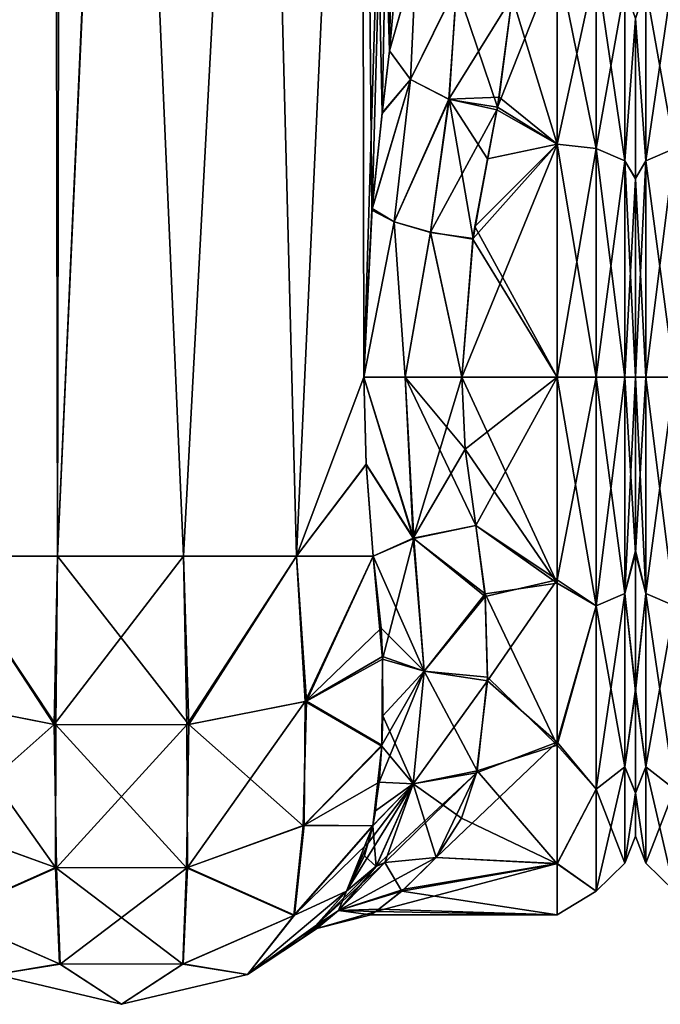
# Model space of a CAD drawing. Extents: x -23 to 700, y -2000 to 0.
# Tile 13 of 196: x 19 to 47, y -2000 to -1956. Entities that reach past the tile are written whole.
import ezdxf

# ---------------------------------------------------------------- set-up
doc = ezdxf.new("R2010")
doc.units = 0
doc.header["$LTSCALE"] = 65.149826
for name, color, linetype in [('1081', 7, 'CONTINUOUS'), ('1082', 7, 'CONTINUOUS'), ('1089', 7, 'CONTINUOUS'), ('1090', 7, 'CONTINUOUS'), ('1091', 7, 'CONTINUOUS'), ('1096', 7, 'CONTINUOUS'), ('1097', 7, 'CONTINUOUS'), ('1098', 7, 'CONTINUOUS'), ('1099', 7, 'CONTINUOUS'), ('1100', 7, 'CONTINUOUS'), ('1121', 7, 'CONTINUOUS'), ('1122', 7, 'CONTINUOUS'), ('1123', 7, 'CONTINUOUS'), ('1127', 7, 'CONTINUOUS'), ('1128', 7, 'CONTINUOUS'), ('1129', 7, 'CONTINUOUS'), ('1130', 7, 'CONTINUOUS'), ('28', 7, 'CONTINUOUS'), ('37', 7, 'CONTINUOUS'), ('38', 7, 'CONTINUOUS')]:
    doc.layers.add(name, color=color, linetype=linetype)

msp = doc.modelspace()

# ---------------------------------------------------------------- linework, layer by layer
at = {"layer": '1081', "linetype": 'CONTINUOUS'}
for points in [[(15.109, -1980, 63.235), (20.187, -1980, 65.691), (16.722, -83.45, 64.28), (15.109, -1980, 63.235)], [(20.187, -1980, 65.691), (23.05, -1916.55, 66), (16.722, -83.45, 64.28), (20.187, -1980, 65.691)], [(25.819, -1980, 65.666), (23.05, -1916.55, 66), (20.187, -1980, 65.691), (25.819, -1980, 65.666)], [(29.208, -1916.55, 64.321), (23.05, -1916.55, 66), (25.819, -1980, 65.666), (29.208, -1916.55, 64.321)], [(30.862, -1980, 63.178), (29.208, -1916.55, 64.321), (25.819, -1980, 65.666), (30.862, -1980, 63.178)], [(33.779, -1916.55, 59.744), (29.208, -1916.55, 64.321), (30.862, -1980, 63.178), (33.779, -1916.55, 59.744)], [(33.876, -1972, 59.571), (33.779, -1916.55, 59.744), (30.862, -1980, 63.178), (33.876, -1972, 59.571)], [(35.55, -1951.488, 53.501), (33.779, -1916.55, 59.744), (35.014, -1957.436, 56.772), (35.55, -1951.488, 53.501)], [(35.014, -1957.436, 56.772), (33.779, -1916.55, 59.744), (34.69, -1960.237, 57.791), (35.014, -1957.436, 56.772)], [(34.69, -1960.237, 57.791), (33.779, -1916.55, 59.744), (34.236, -1964.54, 58.875), (34.69, -1960.237, 57.791)], [(34.236, -1964.54, 58.875), (33.779, -1916.55, 59.744), (33.876, -1972, 59.571), (34.236, -1964.54, 58.875)], [(33.979, -1975.891, 59.384), (33.876, -1972, 59.571), (30.862, -1980, 63.178), (33.979, -1975.891, 59.384)], [(34.293, -1980, 58.752), (33.979, -1975.891, 59.384), (30.862, -1980, 63.178), (34.293, -1980, 58.752)]]:
    msp.add_3dface(points, dxfattribs=at)
at = {"layer": '1082', "linetype": 'CONTINUOUS'}
for points in [[(20.196, -1980, 0.307), (15.122, -1980, 2.755), (16.722, -83.45, 1.72), (20.196, -1980, 0.307)], [(23.05, -83.45), (20.196, -1980, 0.307), (16.722, -83.45, 1.72), (23.05, -83.45)], [(23.05, -1916.55), (20.196, -1980, 0.307), (23.05, -83.45), (23.05, -1916.55)], [(25.822, -1980, 0.334), (20.196, -1980, 0.307), (23.05, -1916.55), (25.822, -1980, 0.334)], [(29.208, -1916.55, 1.679), (25.822, -1980, 0.334), (23.05, -1916.55), (29.208, -1916.55, 1.679)], [(30.859, -1980, 2.82), (25.822, -1980, 0.334), (29.208, -1916.55, 1.679), (30.859, -1980, 2.82)], [(33.779, -1916.55, 6.256), (30.859, -1980, 2.82), (29.208, -1916.55, 1.679), (33.779, -1916.55, 6.256)], [(33.876, -1972, 6.429), (30.859, -1980, 2.82), (33.779, -1916.55, 6.256), (33.876, -1972, 6.429)], [(35.55, -1916.55, 12.5), (33.876, -1972, 6.429), (33.779, -1916.55, 6.256), (35.55, -1916.55, 12.5)], [(34.241, -1964.471, 7.137), (33.876, -1972, 6.429), (35.55, -1916.55, 12.5), (34.241, -1964.471, 7.137)], [(34.694, -1960.207, 8.218), (34.241, -1964.471, 7.137), (35.55, -1916.55, 12.5), (34.694, -1960.207, 8.218)], [(35.015, -1957.433, 9.23), (34.694, -1960.207, 8.218), (35.55, -1916.55, 12.5), (35.015, -1957.433, 9.23)], [(35.55, -1916.55, 12.5), (35.55, -1928.15, 12.5), (35.015, -1957.433, 9.23), (35.55, -1916.55, 12.5)], [(35.55, -1951.489, 12.499), (35.015, -1957.433, 9.23), (35.55, -1928.15, 12.5), (35.55, -1951.489, 12.499)], [(33.979, -1975.904, 6.618), (30.859, -1980, 2.82), (33.876, -1972, 6.429), (33.979, -1975.904, 6.618)], [(34.293, -1980, 7.248), (30.859, -1980, 2.82), (33.979, -1975.904, 6.618), (34.293, -1980, 7.248)]]:
    msp.add_3dface(points, dxfattribs=at)
at = {"layer": '1089', "linetype": 'CONTINUOUS'}
for points in [[(46, -1955.987, 20.202), (46, -1955.99, 45.803), (46, -1963.139, 14.519), (46, -1955.987, 20.202)], [(46, -1955.99, 45.803), (46, -1963.151, 51.487), (46, -1963.139, 14.519), (46, -1955.99, 45.803)], [(46, -1963.151, 51.487), (46, -1972, 53.5), (46, -1963.139, 14.519), (46, -1963.151, 51.487)], [(46, -1963.139, 14.519), (46, -1972, 53.5), (46, -1972, 12.5), (46, -1963.139, 14.519)], [(46, -1972, 12.5), (46, -1972, 53.5), (46, -1979.736, 51.99), (46, -1972, 12.5)], [(46, -1979.863, 14.062), (46, -1972, 12.5), (46, -1979.736, 51.99), (46, -1979.863, 14.062)], [(46, -1985.925, 48.045), (46, -1979.863, 14.062), (46, -1979.736, 51.99), (46, -1985.925, 48.045)], [(46, -1986.031, 18.054), (46, -1979.863, 14.062), (46, -1985.925, 48.045), (46, -1986.031, 18.054)], [(46, -1990.553, 41.717), (46, -1986.031, 18.054), (46, -1985.925, 48.045), (46, -1990.553, 41.717)], [(46, -1990.567, 24.305), (46, -1986.031, 18.054), (46, -1990.553, 41.717), (46, -1990.567, 24.305)], [(46, -1992.5, 32.965), (46, -1990.567, 24.305), (46, -1990.553, 41.717), (46, -1992.5, 32.965)]]:
    msp.add_3dface(points, dxfattribs=at)
at = {"layer": '1090', "linetype": 'CONTINUOUS'}
for points in [[(38.247, -1972, 57), (38.39, -1975.21, 56.784), (42.5, -1972, 57), (38.247, -1972, 57)], [(42.5, -1972, 9), (42.5, -1981.204, 10.835), (38.247, -1972, 9), (42.5, -1972, 9)], [(38.247, -1972, 9), (42.5, -1981.204, 10.835), (38.39, -1975.22, 9.217), (38.247, -1972, 9)], [(38.39, -1975.21, 56.784), (38.87, -1978.62, 56.069), (42.5, -1972, 57), (38.39, -1975.21, 56.784)], [(42.5, -1972, 57), (38.87, -1978.62, 56.069), (42.5, -1981.056, 55.226), (42.5, -1972, 57)], [(38.39, -1975.22, 9.217), (42.5, -1981.204, 10.835), (38.87, -1978.62, 9.931), (38.39, -1975.22, 9.217)], [(38.87, -1978.62, 56.069), (39.294, -1981.792, 54.911), (42.5, -1981.056, 55.226), (38.87, -1978.62, 56.069)], [(38.87, -1978.62, 9.931), (42.5, -1981.204, 10.835), (39.285, -1981.682, 11.04), (38.87, -1978.62, 9.931)], [(39.294, -1981.792, 54.911), (39.387, -1985.555, 52.806), (42.5, -1981.056, 55.226), (39.294, -1981.792, 54.911)], [(42.5, -1981.056, 55.226), (39.387, -1985.555, 52.806), (42.5, -1988.302, 50.614), (42.5, -1981.056, 55.226)], [(42.5, -1981.204, 10.835), (42.5, -1988.425, 15.501), (39.285, -1981.682, 11.04), (42.5, -1981.204, 10.835)], [(39.285, -1981.682, 11.04), (42.5, -1988.425, 15.501), (39.391, -1985.39, 13.083), (39.285, -1981.682, 11.04)], [(39.391, -1985.39, 13.083), (42.5, -1988.425, 15.501), (38.928, -1989.579, 16.66), (39.391, -1985.39, 13.083)], [(39.387, -1985.555, 52.806), (38.908, -1989.667, 49.244), (42.5, -1988.302, 50.614), (39.387, -1985.555, 52.806)], [(38.908, -1989.667, 49.244), (37.107, -1993.453, 43.759), (42.5, -1988.302, 50.614), (38.908, -1989.667, 49.244)], [(42.5, -1988.302, 50.614), (37.107, -1993.453, 43.759), (42.5, -1993.721, 43.208), (42.5, -1988.302, 50.614)], [(42.5, -1988.425, 15.501), (42.5, -1993.73, 22.811), (38.928, -1989.579, 16.66), (42.5, -1988.425, 15.501)], [(38.928, -1989.579, 16.66), (42.5, -1993.73, 22.811), (38.236, -1991.695, 19.285), (38.928, -1989.579, 16.66)], [(38.236, -1991.695, 19.285), (42.5, -1993.73, 22.811), (37.107, -1993.453, 22.241), (38.236, -1991.695, 19.285)], [(42.5, -1996, 32.949), (42.5, -1993.721, 43.208), (34.401, -1995.851, 35.672), (42.5, -1996, 32.949)], [(34.401, -1995.851, 35.672), (42.5, -1993.721, 43.208), (35.67, -1994.861, 40.307), (34.401, -1995.851, 35.672)], [(37.107, -1993.453, 22.241), (42.5, -1993.73, 22.811), (35.563, -1994.955, 25.996), (37.107, -1993.453, 22.241)], [(42.5, -1993.73, 22.811), (42.5, -1996, 32.949), (35.563, -1994.955, 25.996), (42.5, -1993.73, 22.811)], [(42.5, -1993.721, 43.208), (37.107, -1993.453, 43.759), (35.67, -1994.861, 40.307), (42.5, -1993.721, 43.208)], [(35.563, -1994.955, 25.996), (42.5, -1996, 32.949), (34.547, -1995.748, 29.534), (35.563, -1994.955, 25.996)], [(34.547, -1995.748, 29.534), (42.5, -1996, 32.949), (34.19, -1995.999, 32.788), (34.547, -1995.748, 29.534)], [(34.19, -1995.999, 32.788), (42.5, -1996, 32.949), (34.401, -1995.851, 35.672), (34.19, -1995.999, 32.788)]]:
    msp.add_3dface(points, dxfattribs=at)
at = {"layer": '1091', "linetype": 'CONTINUOUS'}
for points in [[(42.5, -1961.598, 54.629), (42.5, -1953.231, 47.958), (39.835, -1959.948, 53.755), (42.5, -1961.598, 54.629)], [(39.835, -1959.948, 53.755), (42.5, -1953.231, 47.958), (40.5, -1955.024, 49.966), (39.835, -1959.948, 53.755)], [(42.5, -1953.229, 18.045), (42.5, -1961.595, 11.373), (40.5, -1955.024, 16.034), (42.5, -1953.229, 18.045)], [(40.5, -1955.024, 16.034), (42.5, -1961.595, 11.373), (39.922, -1959.502, 12.511), (40.5, -1955.024, 16.034)], [(39.922, -1959.502, 12.511), (42.5, -1961.595, 11.373), (39.813, -1960.061, 12.18), (39.922, -1959.502, 12.511)], [(39.389, -1962.252, 54.931), (42.5, -1961.598, 54.629), (39.835, -1959.948, 53.755), (39.389, -1962.252, 54.931)], [(39.813, -1960.061, 12.18), (42.5, -1961.595, 11.373), (38.832, -1965.282, 9.959), (39.813, -1960.061, 12.18)], [(38.247, -1972, 57), (42.5, -1972, 57), (42.5, -1961.598, 54.629), (38.247, -1972, 57)], [(38.247, -1972, 57), (42.5, -1961.598, 54.629), (38.748, -1965.808, 56.187), (38.247, -1972, 57)], [(38.748, -1965.808, 56.187), (42.5, -1961.598, 54.629), (39.389, -1962.252, 54.931), (38.748, -1965.808, 56.187)], [(42.5, -1961.595, 11.373), (42.5, -1972, 9), (38.832, -1965.282, 9.959), (42.5, -1961.595, 11.373)], [(38.832, -1965.282, 9.959), (42.5, -1972, 9), (38.742, -1965.846, 9.802), (38.832, -1965.282, 9.959)], [(42.5, -1972, 9), (38.247, -1972, 9), (38.742, -1965.846, 9.802), (42.5, -1972, 9)]]:
    msp.add_3dface(points, dxfattribs=at)
at = {"layer": '1096', "linetype": 'CONTINUOUS'}
for points in [[(15.122, -1980, 2.755), (20.044, -1987.513, 1.861), (14.79, -1986.461, 4.403), (15.122, -1980, 2.755)], [(15.122, -1980, 2.755), (20.196, -1980, 0.307), (20.044, -1987.513, 1.861), (15.122, -1980, 2.755)], [(20.196, -1980, 0.307), (25.822, -1980, 0.334), (20.044, -1987.513, 1.861), (20.196, -1980, 0.307)], [(25.822, -1980, 0.334), (25.973, -1987.521, 1.843), (20.044, -1987.513, 1.861), (25.822, -1980, 0.334)], [(25.822, -1980, 0.334), (30.859, -1980, 2.82), (25.973, -1987.521, 1.843), (25.822, -1980, 0.334)], [(30.859, -1980, 2.82), (31.245, -1986.482, 4.351), (25.973, -1987.521, 1.843), (30.859, -1980, 2.82)], [(30.859, -1980, 2.82), (34.293, -1980, 7.248), (31.245, -1986.482, 4.351), (30.859, -1980, 2.82)], [(31.245, -1986.482, 4.351), (34.293, -1980, 7.248), (34.647, -1983.211, 8.266), (31.245, -1986.482, 4.351)], [(34.7, -1984.468, 8.83), (31.245, -1986.482, 4.351), (34.647, -1983.211, 8.266), (34.7, -1984.468, 8.83)], [(34.7, -1984.468, 8.83), (34.678, -1988.48, 11.388), (31.245, -1986.482, 4.351), (34.7, -1984.468, 8.83)], [(34.722, -1987.12, 10.374), (34.678, -1988.48, 11.388), (34.7, -1984.468, 8.83), (34.722, -1987.12, 10.374)], [(20.044, -1987.513, 1.861), (14.933, -1992.03, 7.98), (14.79, -1986.461, 4.403), (20.044, -1987.513, 1.861)], [(31.245, -1986.482, 4.351), (25.998, -1993.898, 6.113), (25.973, -1987.521, 1.843), (31.245, -1986.482, 4.351)], [(31.203, -1992.008, 8.001), (25.998, -1993.898, 6.113), (31.245, -1986.482, 4.351), (31.203, -1992.008, 8.001)], [(34.678, -1988.48, 11.388), (31.203, -1992.008, 8.001), (31.245, -1986.482, 4.351), (34.678, -1988.48, 11.388)], [(20.147, -1993.906, 6.105), (14.933, -1992.03, 7.98), (20.044, -1987.513, 1.861), (20.147, -1993.906, 6.105)], [(25.973, -1987.521, 1.843), (20.147, -1993.906, 6.105), (20.044, -1987.513, 1.861), (25.973, -1987.521, 1.843)], [(25.998, -1993.898, 6.113), (20.147, -1993.906, 6.105), (25.973, -1987.521, 1.843), (25.998, -1993.898, 6.113)], [(34.678, -1988.48, 11.388), (34.268, -1992.027, 15.027), (31.203, -1992.008, 8.001), (34.678, -1988.48, 11.388)], [(34.39, -1991.37, 14.214), (34.268, -1992.027, 15.027), (34.678, -1988.48, 11.388), (34.39, -1991.37, 14.214)], [(20.147, -1993.906, 6.105), (15.347, -1996.03, 13.375), (14.933, -1992.03, 7.98), (20.147, -1993.906, 6.105)], [(31.203, -1992.008, 8.001), (30.773, -1996.015, 13.381), (25.998, -1993.898, 6.113), (31.203, -1992.008, 8.001)], [(34.268, -1992.027, 15.027), (30.773, -1996.015, 13.381), (31.203, -1992.008, 8.001), (34.268, -1992.027, 15.027)], [(34.268, -1992.027, 15.027), (33.091, -1994.945, 20), (30.773, -1996.015, 13.381), (34.268, -1992.027, 15.027)], [(33.896, -1993.377, 16.977), (33.091, -1994.945, 20), (34.268, -1992.027, 15.027), (33.896, -1993.377, 16.977)], [(20.314, -1998.204, 12.477), (15.347, -1996.03, 13.375), (20.147, -1993.906, 6.105), (20.314, -1998.204, 12.477)], [(25.998, -1993.898, 6.113), (20.314, -1998.204, 12.477), (20.147, -1993.906, 6.105), (25.998, -1993.898, 6.113)], [(25.811, -1998.198, 12.479), (20.314, -1998.204, 12.477), (25.998, -1993.898, 6.113), (25.811, -1998.198, 12.479)], [(30.773, -1996.015, 13.381), (25.811, -1998.198, 12.479), (25.998, -1993.898, 6.113), (30.773, -1996.015, 13.381)], [(30.773, -1996.015, 13.381), (33.091, -1994.945, 20), (28.671, -1998.665, 20), (30.773, -1996.015, 13.381)], [(15.347, -1996.03, 13.375), (20.314, -1998.204, 12.477), (17.429, -1998.665, 20), (15.347, -1996.03, 13.375)], [(25.811, -1998.198, 12.479), (30.773, -1996.015, 13.381), (28.671, -1998.665, 20), (25.811, -1998.198, 12.479)], [(17.429, -1998.665, 20), (20.314, -1998.204, 12.477), (23.05, -2000, 20), (17.429, -1998.665, 20)], [(20.314, -1998.204, 12.477), (25.811, -1998.198, 12.479), (23.05, -2000, 20), (20.314, -1998.204, 12.477)], [(23.05, -2000, 20), (25.811, -1998.198, 12.479), (28.671, -1998.665, 20), (23.05, -2000, 20)]]:
    msp.add_3dface(points, dxfattribs=at)
at = {"layer": '1097', "linetype": 'CONTINUOUS'}
for points in [[(28.671, -1998.665, 20), (33.091, -1994.945, 20), (31.695, -1996.529, 25.993), (28.671, -1998.665, 20)], [(31.72, -1996.504, 40.145), (33.091, -1994.945, 46), (28.671, -1998.665, 46), (31.72, -1996.504, 40.145)], [(31.158, -1997.014, 36.228), (31.72, -1996.504, 40.145), (28.671, -1998.665, 46), (31.158, -1997.014, 36.228)], [(28.671, -1998.665, 20), (31.695, -1996.529, 25.993), (28.671, -1998.665, 46), (28.671, -1998.665, 20)], [(31.695, -1996.529, 25.993), (31.039, -1997.114, 31.476), (28.671, -1998.665, 46), (31.695, -1996.529, 25.993)], [(31.039, -1997.114, 31.476), (31.158, -1997.014, 36.228), (28.671, -1998.665, 46), (31.039, -1997.114, 31.476)], [(17.429, -1998.665, 20), (23.05, -2000, 20), (17.429, -1998.665, 46), (17.429, -1998.665, 20)], [(17.429, -1998.665, 46), (23.05, -2000, 20), (23.05, -2000, 46), (17.429, -1998.665, 46)], [(23.05, -2000, 20), (28.671, -1998.665, 20), (23.05, -2000, 46), (23.05, -2000, 20)], [(23.05, -2000, 46), (28.671, -1998.665, 20), (28.671, -1998.665, 46), (23.05, -2000, 46)]]:
    msp.add_3dface(points, dxfattribs=at)
at = {"layer": '1098', "linetype": 'CONTINUOUS'}
for points in [[(20.126, -1987.521, 64.157), (15.109, -1980, 63.235), (14.854, -1986.482, 61.649), (20.126, -1987.521, 64.157)], [(20.187, -1980, 65.691), (15.109, -1980, 63.235), (20.126, -1987.521, 64.157), (20.187, -1980, 65.691)], [(26.056, -1987.513, 64.139), (20.187, -1980, 65.691), (20.126, -1987.521, 64.157), (26.056, -1987.513, 64.139)], [(25.819, -1980, 65.666), (20.187, -1980, 65.691), (26.056, -1987.513, 64.139), (25.819, -1980, 65.666)], [(30.862, -1980, 63.178), (25.819, -1980, 65.666), (26.056, -1987.513, 64.139), (30.862, -1980, 63.178)], [(31.309, -1986.46, 61.598), (30.862, -1980, 63.178), (26.056, -1987.513, 64.139), (31.309, -1986.46, 61.598)], [(34.293, -1980, 58.752), (30.862, -1980, 63.178), (31.309, -1986.46, 61.598), (34.293, -1980, 58.752)], [(34.704, -1984.598, 57.106), (34.293, -1980, 58.752), (31.309, -1986.46, 61.598), (34.704, -1984.598, 57.106)], [(34.704, -1984.598, 57.106), (31.309, -1986.46, 61.598), (34.681, -1988.427, 54.655), (34.704, -1984.598, 57.106)], [(20.126, -1987.521, 64.157), (14.854, -1986.482, 61.649), (20.102, -1993.898, 59.887), (20.126, -1987.521, 64.157)], [(20.102, -1993.898, 59.887), (14.854, -1986.482, 61.649), (14.897, -1992.008, 57.999), (20.102, -1993.898, 59.887)], [(31.309, -1986.46, 61.598), (26.056, -1987.513, 64.139), (31.167, -1992.029, 58.02), (31.309, -1986.46, 61.598)], [(34.681, -1988.427, 54.655), (31.309, -1986.46, 61.598), (31.167, -1992.029, 58.02), (34.681, -1988.427, 54.655)], [(25.953, -1993.906, 59.895), (20.126, -1987.521, 64.157), (20.102, -1993.898, 59.887), (25.953, -1993.906, 59.895)], [(26.056, -1987.513, 64.139), (20.126, -1987.521, 64.157), (25.953, -1993.906, 59.895), (26.056, -1987.513, 64.139)], [(31.167, -1992.029, 58.02), (26.056, -1987.513, 64.139), (25.953, -1993.906, 59.895), (31.167, -1992.029, 58.02)], [(34.681, -1988.427, 54.655), (31.167, -1992.029, 58.02), (34.56, -1990.083, 53.176), (34.681, -1988.427, 54.655)], [(34.56, -1990.083, 53.176), (31.167, -1992.029, 58.02), (34.27, -1992.018, 50.984), (34.56, -1990.083, 53.176)], [(20.102, -1993.898, 59.887), (14.897, -1992.008, 57.999), (15.327, -1996.015, 52.619), (20.102, -1993.898, 59.887)], [(31.167, -1992.029, 58.02), (25.953, -1993.906, 59.895), (30.753, -1996.03, 52.625), (31.167, -1992.029, 58.02)], [(34.27, -1992.018, 50.984), (31.167, -1992.029, 58.02), (30.753, -1996.03, 52.625), (34.27, -1992.018, 50.984)], [(34.27, -1992.018, 50.984), (30.753, -1996.03, 52.625), (34.083, -1992.781, 49.943), (34.27, -1992.018, 50.984)], [(30.753, -1996.03, 52.625), (33.091, -1994.945, 46), (34.083, -1992.781, 49.943), (30.753, -1996.03, 52.625)], [(20.289, -1998.198, 53.521), (20.102, -1993.898, 59.887), (15.327, -1996.015, 52.619), (20.289, -1998.198, 53.521)], [(25.953, -1993.906, 59.895), (20.102, -1993.898, 59.887), (25.786, -1998.204, 53.523), (25.953, -1993.906, 59.895)], [(25.786, -1998.204, 53.523), (20.102, -1993.898, 59.887), (20.289, -1998.198, 53.521), (25.786, -1998.204, 53.523)], [(30.753, -1996.03, 52.625), (25.953, -1993.906, 59.895), (25.786, -1998.204, 53.523), (30.753, -1996.03, 52.625)], [(28.671, -1998.665, 46), (33.091, -1994.945, 46), (30.753, -1996.03, 52.625), (28.671, -1998.665, 46)], [(17.429, -1998.665, 46), (20.289, -1998.198, 53.521), (15.327, -1996.015, 52.619), (17.429, -1998.665, 46)], [(28.671, -1998.665, 46), (30.753, -1996.03, 52.625), (25.786, -1998.204, 53.523), (28.671, -1998.665, 46)], [(17.429, -1998.665, 46), (23.05, -2000, 46), (20.289, -1998.198, 53.521), (17.429, -1998.665, 46)], [(23.05, -2000, 46), (25.786, -1998.204, 53.523), (20.289, -1998.198, 53.521), (23.05, -2000, 46)], [(23.05, -2000, 46), (28.671, -1998.665, 46), (25.786, -1998.204, 53.523), (23.05, -2000, 46)]]:
    msp.add_3dface(points, dxfattribs=at)
at = {"layer": '1099', "linetype": 'CONTINUOUS'}
for points in [[(42.5, -1961.595, 11.373), (42.5, -1953.229, 18.045), (44.249, -1961.79, 11.798), (42.5, -1961.595, 11.373)], [(42.5, -1953.229, 18.045), (44.249, -1953.602, 18.328), (44.249, -1961.79, 11.798), (42.5, -1953.229, 18.045)], [(42.5, -1953.231, 47.958), (42.5, -1961.598, 54.629), (44.249, -1953.602, 47.672), (42.5, -1953.231, 47.958)], [(42.5, -1961.598, 54.629), (44.249, -1961.79, 54.202), (44.249, -1953.602, 47.672), (42.5, -1961.598, 54.629)], [(44.249, -1961.79, 54.202), (45.531, -1954.605, 46.872), (44.249, -1953.602, 47.672), (44.249, -1961.79, 54.202)], [(45.531, -1954.605, 19.128), (45.531, -1962.346, 12.954), (44.249, -1953.602, 18.328), (45.531, -1954.605, 19.128)], [(44.249, -1953.602, 18.328), (45.531, -1962.346, 12.954), (44.249, -1961.79, 11.798), (44.249, -1953.602, 18.328)], [(45.531, -1962.346, 53.046), (45.531, -1954.605, 46.872), (44.249, -1961.79, 54.202), (45.531, -1962.346, 53.046)], [(45.531, -1962.346, 53.046), (46, -1955.99, 45.803), (45.531, -1954.605, 46.872), (45.531, -1962.346, 53.046)], [(45.531, -1954.605, 19.128), (46, -1955.987, 20.202), (45.531, -1962.346, 12.954), (45.531, -1954.605, 19.128)], [(46, -1955.987, 20.202), (46, -1963.139, 14.519), (45.531, -1962.346, 12.954), (46, -1955.987, 20.202)], [(46, -1963.151, 51.487), (46, -1955.99, 45.803), (45.531, -1962.346, 53.046), (46, -1963.151, 51.487)], [(42.5, -1972, 9), (42.5, -1961.595, 11.373), (44.249, -1972, 9.468), (42.5, -1972, 9)], [(44.249, -1972, 9.468), (42.5, -1961.595, 11.373), (44.249, -1961.79, 11.798), (44.249, -1972, 9.468)], [(42.5, -1961.598, 54.629), (42.5, -1972, 57), (44.249, -1961.79, 54.202), (42.5, -1961.598, 54.629)], [(42.5, -1972, 57), (44.249, -1972, 56.532), (44.249, -1961.79, 54.202), (42.5, -1972, 57)], [(45.531, -1972, 10.75), (44.249, -1972, 9.468), (44.249, -1961.79, 11.798), (45.531, -1972, 10.75)], [(45.531, -1962.346, 12.954), (45.531, -1972, 10.75), (44.249, -1961.79, 11.798), (45.531, -1962.346, 12.954)], [(44.249, -1972, 56.532), (45.531, -1962.346, 53.046), (44.249, -1961.79, 54.202), (44.249, -1972, 56.532)], [(44.249, -1972, 56.532), (45.531, -1972, 55.25), (45.531, -1962.346, 53.046), (44.249, -1972, 56.532)], [(45.531, -1972, 55.25), (46, -1963.151, 51.487), (45.531, -1962.346, 53.046), (45.531, -1972, 55.25)], [(46, -1963.139, 14.519), (46, -1972, 12.5), (45.531, -1962.346, 12.954), (46, -1963.139, 14.519)], [(46, -1972, 12.5), (45.531, -1972, 10.75), (45.531, -1962.346, 12.954), (46, -1972, 12.5)], [(46, -1972, 53.5), (46, -1963.151, 51.487), (45.531, -1972, 55.25), (46, -1972, 53.5)]]:
    msp.add_3dface(points, dxfattribs=at)
at = {"layer": '1100', "linetype": 'CONTINUOUS'}
for points in [[(42.5, -1972, 57), (42.5, -1981.056, 55.226), (44.249, -1972, 56.532), (42.5, -1972, 57)], [(42.5, -1981.056, 55.226), (44.249, -1982.21, 54.202), (44.249, -1972, 56.532), (42.5, -1981.056, 55.226)], [(42.5, -1981.204, 10.835), (42.5, -1972, 9), (44.249, -1982.21, 11.798), (42.5, -1981.204, 10.835)], [(42.5, -1972, 9), (44.249, -1972, 9.468), (44.249, -1982.21, 11.798), (42.5, -1972, 9)], [(45.531, -1972, 10.75), (45.531, -1981.654, 12.954), (44.249, -1972, 9.468), (45.531, -1972, 10.75)], [(44.249, -1972, 9.468), (45.531, -1981.654, 12.954), (44.249, -1982.21, 11.798), (44.249, -1972, 9.468)], [(45.531, -1981.654, 53.046), (45.531, -1972, 55.25), (44.249, -1982.21, 54.202), (45.531, -1981.654, 53.046)], [(44.249, -1982.21, 54.202), (45.531, -1972, 55.25), (44.249, -1972, 56.532), (44.249, -1982.21, 54.202)], [(46, -1979.736, 51.99), (46, -1972, 53.5), (45.531, -1981.654, 53.046), (46, -1979.736, 51.99)], [(45.531, -1981.654, 53.046), (46, -1972, 53.5), (45.531, -1972, 55.25), (45.531, -1981.654, 53.046)], [(46, -1972, 12.5), (46, -1979.863, 14.062), (45.531, -1972, 10.75), (46, -1972, 12.5)], [(45.531, -1972, 10.75), (46, -1979.863, 14.062), (45.531, -1981.654, 12.954), (45.531, -1972, 10.75)], [(46, -1985.925, 48.045), (46, -1979.736, 51.99), (45.531, -1981.654, 53.046), (46, -1985.925, 48.045)], [(46, -1979.863, 14.062), (46, -1986.031, 18.054), (45.531, -1981.654, 12.954), (46, -1979.863, 14.062)], [(42.5, -1981.056, 55.226), (42.5, -1988.302, 50.614), (44.249, -1982.21, 54.202), (42.5, -1981.056, 55.226)], [(42.5, -1988.425, 15.501), (42.5, -1981.204, 10.835), (44.249, -1982.21, 11.798), (42.5, -1988.425, 15.501)], [(45.531, -1981.654, 12.954), (45.531, -1989.395, 19.128), (44.249, -1982.21, 11.798), (45.531, -1981.654, 12.954)], [(45.531, -1989.395, 46.872), (45.531, -1981.654, 53.046), (44.249, -1990.398, 47.672), (45.531, -1989.395, 46.872)], [(44.249, -1990.398, 47.672), (45.531, -1981.654, 53.046), (44.249, -1982.21, 54.202), (44.249, -1990.398, 47.672)], [(45.531, -1981.654, 12.954), (46, -1986.031, 18.054), (45.531, -1989.395, 19.128), (45.531, -1981.654, 12.954)], [(45.531, -1989.395, 46.872), (46, -1985.925, 48.045), (45.531, -1981.654, 53.046), (45.531, -1989.395, 46.872)], [(42.5, -1988.302, 50.614), (44.249, -1990.398, 47.672), (44.249, -1982.21, 54.202), (42.5, -1988.302, 50.614)], [(42.5, -1988.425, 15.501), (44.249, -1982.21, 11.798), (44.249, -1990.398, 18.328), (42.5, -1988.425, 15.501)], [(44.249, -1982.21, 11.798), (45.531, -1989.395, 19.128), (44.249, -1990.398, 18.328), (44.249, -1982.21, 11.798)], [(46, -1990.553, 41.717), (46, -1985.925, 48.045), (45.531, -1989.395, 46.872), (46, -1990.553, 41.717)], [(46, -1986.031, 18.054), (46, -1990.567, 24.305), (45.531, -1989.395, 19.128), (46, -1986.031, 18.054)], [(42.5, -1988.302, 50.614), (42.5, -1993.721, 43.208), (44.249, -1990.398, 47.672), (42.5, -1988.302, 50.614)], [(42.5, -1993.73, 22.811), (42.5, -1988.425, 15.501), (44.249, -1990.398, 18.328), (42.5, -1993.73, 22.811)], [(45.531, -1989.395, 19.128), (45.531, -1993.692, 28.049), (44.249, -1990.398, 18.328), (45.531, -1989.395, 19.128)], [(45.531, -1993.692, 37.951), (45.531, -1989.395, 46.872), (44.249, -1994.942, 38.236), (45.531, -1993.692, 37.951)], [(44.249, -1994.942, 38.236), (45.531, -1989.395, 46.872), (44.249, -1990.398, 47.672), (44.249, -1994.942, 38.236)], [(45.531, -1989.395, 19.128), (46, -1990.567, 24.305), (45.531, -1993.692, 28.049), (45.531, -1989.395, 19.128)], [(45.531, -1993.692, 37.951), (46, -1990.553, 41.717), (45.531, -1989.395, 46.872), (45.531, -1993.692, 37.951)], [(42.5, -1993.721, 43.208), (44.249, -1994.942, 38.236), (44.249, -1990.398, 47.672), (42.5, -1993.721, 43.208)], [(42.5, -1993.73, 22.811), (44.249, -1990.398, 18.328), (44.249, -1994.942, 27.764), (42.5, -1993.73, 22.811)], [(44.249, -1990.398, 18.328), (45.531, -1993.692, 28.049), (44.249, -1994.942, 27.764), (44.249, -1990.398, 18.328)], [(46, -1992.5, 32.965), (46, -1990.553, 41.717), (45.531, -1993.692, 37.951), (46, -1992.5, 32.965)], [(46, -1990.567, 24.305), (46, -1992.5, 32.965), (45.531, -1993.692, 28.049), (46, -1990.567, 24.305)], [(45.531, -1993.692, 28.049), (46, -1992.5, 32.965), (45.531, -1993.692, 37.951), (45.531, -1993.692, 28.049)], [(42.5, -1993.721, 43.208), (42.5, -1996, 32.949), (44.249, -1994.942, 38.236), (42.5, -1993.721, 43.208)], [(42.5, -1996, 32.949), (42.5, -1993.73, 22.811), (44.249, -1994.942, 27.764), (42.5, -1996, 32.949)], [(45.531, -1993.692, 28.049), (45.531, -1993.692, 37.951), (44.249, -1994.942, 27.764), (45.531, -1993.692, 28.049)], [(44.249, -1994.942, 27.764), (45.531, -1993.692, 37.951), (44.249, -1994.942, 38.236), (44.249, -1994.942, 27.764)], [(42.5, -1996, 32.949), (44.249, -1994.942, 27.764), (44.249, -1994.942, 38.236), (42.5, -1996, 32.949)]]:
    msp.add_3dface(points, dxfattribs=at)
at = {"layer": '1121', "linetype": 'CONTINUOUS'}
for points in [[(39.294, -1981.792, 54.911), (38.87, -1978.62, 56.069), (36.107, -1979.205, 56.818), (39.294, -1981.792, 54.911)], [(34.293, -1980, 58.752), (34.704, -1984.598, 57.106), (36.107, -1979.205, 56.818), (34.293, -1980, 58.752)], [(36.107, -1979.205, 56.818), (34.704, -1984.598, 57.106), (36.566, -1985.126, 54.137), (36.107, -1979.205, 56.818)], [(39.294, -1981.792, 54.911), (36.107, -1979.205, 56.818), (36.566, -1985.126, 54.137), (39.294, -1981.792, 54.911)], [(39.387, -1985.555, 52.806), (39.294, -1981.792, 54.911), (36.566, -1985.126, 54.137), (39.387, -1985.555, 52.806)], [(34.704, -1984.598, 57.106), (34.681, -1988.427, 54.655), (36.566, -1985.126, 54.137), (34.704, -1984.598, 57.106)], [(34.681, -1988.427, 54.655), (34.56, -1990.083, 53.176), (36.566, -1985.126, 54.137), (34.681, -1988.427, 54.655)], [(36.566, -1985.126, 54.137), (34.56, -1990.083, 53.176), (36.077, -1990.154, 50.019), (36.566, -1985.126, 54.137)], [(39.387, -1985.555, 52.806), (36.566, -1985.126, 54.137), (36.077, -1990.154, 50.019), (39.387, -1985.555, 52.806)], [(38.908, -1989.667, 49.244), (39.387, -1985.555, 52.806), (36.077, -1990.154, 50.019), (38.908, -1989.667, 49.244)], [(38.908, -1989.667, 49.244), (34.417, -1993.84, 44.953), (34.813, -1993.669, 44.72), (38.908, -1989.667, 49.244)], [(34.417, -1993.84, 44.953), (38.908, -1989.667, 49.244), (36.077, -1990.154, 50.019), (34.417, -1993.84, 44.953)], [(37.107, -1993.453, 43.759), (38.908, -1989.667, 49.244), (34.813, -1993.669, 44.72), (37.107, -1993.453, 43.759)], [(34.083, -1992.781, 49.943), (33.091, -1994.945, 46), (36.077, -1990.154, 50.019), (34.083, -1992.781, 49.943)], [(33.091, -1994.945, 46), (34.417, -1993.84, 44.953), (36.077, -1990.154, 50.019), (33.091, -1994.945, 46)], [(34.27, -1992.018, 50.984), (34.083, -1992.781, 49.943), (36.077, -1990.154, 50.019), (34.27, -1992.018, 50.984)], [(34.56, -1990.083, 53.176), (34.27, -1992.018, 50.984), (36.077, -1990.154, 50.019), (34.56, -1990.083, 53.176)]]:
    msp.add_3dface(points, dxfattribs=at)
at = {"layer": '1122', "linetype": 'CONTINUOUS'}
for points in [[(33.876, -1972, 59.571), (33.979, -1975.891, 59.384), (36.107, -1979.205, 56.818), (33.876, -1972, 59.571)], [(35.712, -1972, 57.691), (33.876, -1972, 59.571), (36.107, -1979.205, 56.818), (35.712, -1972, 57.691)], [(38.87, -1978.62, 56.069), (38.39, -1975.21, 56.784), (35.712, -1972, 57.691), (38.87, -1978.62, 56.069)], [(38.87, -1978.62, 56.069), (35.712, -1972, 57.691), (36.107, -1979.205, 56.818), (38.87, -1978.62, 56.069)], [(38.39, -1975.21, 56.784), (38.247, -1972, 57), (35.712, -1972, 57.691), (38.39, -1975.21, 56.784)], [(33.979, -1975.891, 59.384), (34.293, -1980, 58.752), (36.107, -1979.205, 56.818), (33.979, -1975.891, 59.384)]]:
    msp.add_3dface(points, dxfattribs=at)
at = {"layer": '1123', "linetype": 'CONTINUOUS'}
for points in [[(35.55, -1951.488, 53.501), (35.014, -1957.436, 56.772), (36.204, -1953.236, 51.753), (35.55, -1951.488, 53.501)], [(36.204, -1953.236, 51.753), (35.014, -1957.436, 56.772), (35.953, -1958.715, 55.198), (36.204, -1953.236, 51.753)], [(38.005, -1954.532, 50.458), (36.204, -1953.236, 51.753), (35.953, -1958.715, 55.198), (38.005, -1954.532, 50.458)], [(37.679, -1959.604, 54.12), (38.005, -1954.532, 50.458), (35.953, -1958.715, 55.198), (37.679, -1959.604, 54.12)], [(39.835, -1959.948, 53.755), (38.005, -1954.532, 50.458), (37.679, -1959.604, 54.12), (39.835, -1959.948, 53.755)], [(39.835, -1959.948, 53.755), (40.5, -1955.024, 49.966), (38.005, -1954.532, 50.458), (39.835, -1959.948, 53.755)], [(35.014, -1957.436, 56.772), (34.69, -1960.237, 57.791), (35.953, -1958.715, 55.198), (35.014, -1957.436, 56.772)], [(34.69, -1960.237, 57.791), (34.236, -1964.54, 58.875), (35.953, -1958.715, 55.198), (34.69, -1960.237, 57.791)], [(35.953, -1958.715, 55.198), (34.236, -1964.54, 58.875), (35.23, -1965.074, 57.514), (35.953, -1958.715, 55.198)], [(37.679, -1959.604, 54.12), (35.953, -1958.715, 55.198), (35.23, -1965.074, 57.514), (37.679, -1959.604, 54.12)], [(36.842, -1965.542, 56.513), (37.679, -1959.604, 54.12), (35.23, -1965.074, 57.514), (36.842, -1965.542, 56.513)], [(38.748, -1965.808, 56.187), (37.679, -1959.604, 54.12), (36.842, -1965.542, 56.513), (38.748, -1965.808, 56.187)], [(38.748, -1965.808, 56.187), (39.389, -1962.252, 54.931), (37.679, -1959.604, 54.12), (38.748, -1965.808, 56.187)], [(39.389, -1962.252, 54.931), (39.835, -1959.948, 53.755), (37.679, -1959.604, 54.12), (39.389, -1962.252, 54.931)], [(34.236, -1964.54, 58.875), (33.876, -1972, 59.571), (35.23, -1965.074, 57.514), (34.236, -1964.54, 58.875)], [(35.23, -1965.074, 57.514), (33.876, -1972, 59.571), (35.712, -1972, 57.691), (35.23, -1965.074, 57.514)], [(36.842, -1965.542, 56.513), (35.23, -1965.074, 57.514), (35.712, -1972, 57.691), (36.842, -1965.542, 56.513)], [(38.247, -1972, 57), (36.842, -1965.542, 56.513), (35.712, -1972, 57.691), (38.247, -1972, 57)], [(38.247, -1972, 57), (38.748, -1965.808, 56.187), (36.842, -1965.542, 56.513), (38.247, -1972, 57)]]:
    msp.add_3dface(points, dxfattribs=at)
at = {"layer": '1127', "linetype": 'CONTINUOUS'}
for points in [[(35.015, -1957.433, 9.23), (35.55, -1951.489, 12.499), (36.212, -1953.246, 14.257), (35.015, -1957.433, 9.23)], [(35.95, -1958.707, 10.801), (35.015, -1957.433, 9.23), (36.212, -1953.246, 14.257), (35.95, -1958.707, 10.801)], [(38.022, -1954.539, 15.549), (35.95, -1958.707, 10.801), (36.212, -1953.246, 14.257), (38.022, -1954.539, 15.549)], [(37.669, -1959.595, 11.879), (35.95, -1958.707, 10.801), (38.022, -1954.539, 15.549), (37.669, -1959.595, 11.879)], [(40.5, -1955.024, 16.034), (37.669, -1959.595, 11.879), (38.022, -1954.539, 15.549), (40.5, -1955.024, 16.034)], [(40.5, -1955.024, 16.034), (39.922, -1959.502, 12.511), (37.669, -1959.595, 11.879), (40.5, -1955.024, 16.034)], [(34.694, -1960.207, 8.218), (35.015, -1957.433, 9.23), (35.95, -1958.707, 10.801), (34.694, -1960.207, 8.218)], [(34.241, -1964.471, 7.137), (34.694, -1960.207, 8.218), (35.95, -1958.707, 10.801), (34.241, -1964.471, 7.137)], [(35.231, -1965.068, 8.487), (34.241, -1964.471, 7.137), (35.95, -1958.707, 10.801), (35.231, -1965.068, 8.487)], [(37.669, -1959.595, 11.879), (35.231, -1965.068, 8.487), (35.95, -1958.707, 10.801), (37.669, -1959.595, 11.879)], [(39.922, -1959.502, 12.511), (39.813, -1960.061, 12.18), (37.669, -1959.595, 11.879), (39.922, -1959.502, 12.511)], [(36.843, -1965.536, 9.489), (35.231, -1965.068, 8.487), (37.669, -1959.595, 11.879), (36.843, -1965.536, 9.489)], [(39.813, -1960.061, 12.18), (36.843, -1965.536, 9.489), (37.669, -1959.595, 11.879), (39.813, -1960.061, 12.18)], [(39.813, -1960.061, 12.18), (38.742, -1965.846, 9.802), (36.843, -1965.536, 9.489), (39.813, -1960.061, 12.18)], [(39.813, -1960.061, 12.18), (38.832, -1965.282, 9.959), (38.742, -1965.846, 9.802), (39.813, -1960.061, 12.18)], [(33.876, -1972, 6.429), (34.241, -1964.471, 7.137), (35.231, -1965.068, 8.487), (33.876, -1972, 6.429)], [(35.713, -1972, 8.309), (33.876, -1972, 6.429), (35.231, -1965.068, 8.487), (35.713, -1972, 8.309)], [(36.843, -1965.536, 9.489), (35.713, -1972, 8.309), (35.231, -1965.068, 8.487), (36.843, -1965.536, 9.489)], [(38.247, -1972, 9), (35.713, -1972, 8.309), (36.843, -1965.536, 9.489), (38.247, -1972, 9)], [(38.742, -1965.846, 9.802), (38.247, -1972, 9), (36.843, -1965.536, 9.489), (38.742, -1965.846, 9.802)]]:
    msp.add_3dface(points, dxfattribs=at)
at = {"layer": '1128', "linetype": 'CONTINUOUS'}
for points in [[(33.979, -1975.904, 6.618), (33.876, -1972, 6.429), (36.076, -1979.195, 9.226), (33.979, -1975.904, 6.618)], [(36.076, -1979.195, 9.226), (33.876, -1972, 6.429), (35.713, -1972, 8.309), (36.076, -1979.195, 9.226)], [(38.247, -1972, 9), (36.076, -1979.195, 9.226), (35.713, -1972, 8.309), (38.247, -1972, 9)], [(38.247, -1972, 9), (38.39, -1975.22, 9.217), (36.076, -1979.195, 9.226), (38.247, -1972, 9)], [(38.39, -1975.22, 9.217), (38.87, -1978.62, 9.931), (36.076, -1979.195, 9.226), (38.39, -1975.22, 9.217)], [(34.293, -1980, 7.248), (33.979, -1975.904, 6.618), (36.076, -1979.195, 9.226), (34.293, -1980, 7.248)]]:
    msp.add_3dface(points, dxfattribs=at)
at = {"layer": '1129', "linetype": 'CONTINUOUS'}
for points in [[(38.87, -1978.62, 9.931), (39.285, -1981.682, 11.04), (36.076, -1979.195, 9.226), (38.87, -1978.62, 9.931)], [(36.566, -1985.126, 11.862), (34.293, -1980, 7.248), (36.076, -1979.195, 9.226), (36.566, -1985.126, 11.862)], [(39.285, -1981.682, 11.04), (36.566, -1985.126, 11.862), (36.076, -1979.195, 9.226), (39.285, -1981.682, 11.04)], [(34.647, -1983.211, 8.266), (34.293, -1980, 7.248), (36.566, -1985.126, 11.862), (34.647, -1983.211, 8.266)], [(39.285, -1981.682, 11.04), (39.391, -1985.39, 13.083), (36.566, -1985.126, 11.862), (39.285, -1981.682, 11.04)], [(34.7, -1984.468, 8.83), (34.647, -1983.211, 8.266), (36.566, -1985.126, 11.862), (34.7, -1984.468, 8.83)], [(34.722, -1987.12, 10.374), (34.7, -1984.468, 8.83), (36.566, -1985.126, 11.862), (34.722, -1987.12, 10.374)], [(36.076, -1990.154, 15.98), (34.722, -1987.12, 10.374), (36.566, -1985.126, 11.862), (36.076, -1990.154, 15.98)], [(38.928, -1989.579, 16.66), (36.076, -1990.154, 15.98), (36.566, -1985.126, 11.862), (38.928, -1989.579, 16.66)], [(39.391, -1985.39, 13.083), (38.928, -1989.579, 16.66), (36.566, -1985.126, 11.862), (39.391, -1985.39, 13.083)], [(34.678, -1988.48, 11.388), (34.722, -1987.12, 10.374), (36.076, -1990.154, 15.98), (34.678, -1988.48, 11.388)], [(34.39, -1991.37, 14.214), (34.678, -1988.48, 11.388), (36.076, -1990.154, 15.98), (34.39, -1991.37, 14.214)], [(38.928, -1989.579, 16.66), (38.236, -1991.695, 19.285), (36.076, -1990.154, 15.98), (38.928, -1989.579, 16.66)], [(34.268, -1992.027, 15.027), (34.39, -1991.37, 14.214), (36.076, -1990.154, 15.98), (34.268, -1992.027, 15.027)], [(34.417, -1993.841, 21.047), (34.268, -1992.027, 15.027), (36.076, -1990.154, 15.98), (34.417, -1993.841, 21.047)], [(34.813, -1993.669, 21.28), (34.417, -1993.841, 21.047), (36.076, -1990.154, 15.98), (34.813, -1993.669, 21.28)], [(37.107, -1993.453, 22.241), (34.813, -1993.669, 21.28), (36.076, -1990.154, 15.98), (37.107, -1993.453, 22.241)], [(38.236, -1991.695, 19.285), (37.107, -1993.453, 22.241), (36.076, -1990.154, 15.98), (38.236, -1991.695, 19.285)], [(33.896, -1993.377, 16.977), (34.268, -1992.027, 15.027), (34.417, -1993.841, 21.047), (33.896, -1993.377, 16.977)], [(33.091, -1994.945, 20), (33.896, -1993.377, 16.977), (34.417, -1993.841, 21.047), (33.091, -1994.945, 20)]]:
    msp.add_3dface(points, dxfattribs=at)
at = {"layer": '1130', "linetype": 'CONTINUOUS'}
for points in [[(34.417, -1993.84, 44.953), (31.72, -1996.504, 40.145), (34.813, -1993.669, 44.72), (34.417, -1993.84, 44.953)], [(34.813, -1993.669, 44.72), (31.72, -1996.504, 40.145), (32.74, -1995.811, 39.298), (34.813, -1993.669, 44.72)], [(35.563, -1994.955, 25.996), (32.739, -1995.812, 26.706), (34.813, -1993.669, 21.28), (35.563, -1994.955, 25.996)], [(34.813, -1993.669, 21.28), (32.739, -1995.812, 26.706), (34.417, -1993.841, 21.047), (34.813, -1993.669, 21.28)], [(35.67, -1994.861, 40.307), (37.107, -1993.453, 43.759), (32.74, -1995.811, 39.298), (35.67, -1994.861, 40.307)], [(37.107, -1993.453, 43.759), (34.813, -1993.669, 44.72), (32.74, -1995.811, 39.298), (37.107, -1993.453, 43.759)], [(37.107, -1993.453, 22.241), (35.563, -1994.955, 25.996), (34.813, -1993.669, 21.28), (37.107, -1993.453, 22.241)], [(33.091, -1994.945, 46), (31.72, -1996.504, 40.145), (34.417, -1993.84, 44.953), (33.091, -1994.945, 46)], [(32.739, -1995.812, 26.706), (33.091, -1994.945, 20), (34.417, -1993.841, 21.047), (32.739, -1995.812, 26.706)], [(31.695, -1996.529, 25.993), (33.091, -1994.945, 20), (32.739, -1995.812, 26.706), (31.695, -1996.529, 25.993)], [(35.563, -1994.955, 25.996), (34.547, -1995.748, 29.534), (32.739, -1995.812, 26.706), (35.563, -1994.955, 25.996)], [(34.401, -1995.851, 35.672), (35.67, -1994.861, 40.307), (32.74, -1995.811, 39.298), (34.401, -1995.851, 35.672)], [(31.039, -1997.114, 31.476), (31.695, -1996.529, 25.993), (32.739, -1995.812, 26.706), (31.039, -1997.114, 31.476)], [(31.768, -1996.623, 33.003), (31.039, -1997.114, 31.476), (32.739, -1995.812, 26.706), (31.768, -1996.623, 33.003)], [(31.72, -1996.504, 40.145), (31.158, -1997.014, 36.228), (32.74, -1995.811, 39.298), (31.72, -1996.504, 40.145)], [(32.74, -1995.811, 39.298), (31.158, -1997.014, 36.228), (31.768, -1996.623, 33.003), (32.74, -1995.811, 39.298)], [(34.401, -1995.851, 35.672), (32.74, -1995.811, 39.298), (31.768, -1996.623, 33.003), (34.401, -1995.851, 35.672)], [(34.19, -1995.999, 32.788), (31.768, -1996.623, 33.003), (32.739, -1995.812, 26.706), (34.19, -1995.999, 32.788)], [(34.19, -1995.999, 32.788), (34.401, -1995.851, 35.672), (31.768, -1996.623, 33.003), (34.19, -1995.999, 32.788)], [(34.547, -1995.748, 29.534), (34.19, -1995.999, 32.788), (32.739, -1995.812, 26.706), (34.547, -1995.748, 29.534)], [(31.158, -1997.014, 36.228), (31.039, -1997.114, 31.476), (31.768, -1996.623, 33.003), (31.158, -1997.014, 36.228)]]:
    msp.add_3dface(points, dxfattribs=at)
at = {"layer": '28', "linetype": 'CONTINUOUS'}
for points in [[(46, -1955.987, 45.798), (46, -1955.99, 20.197), (46, -1963.139, 51.481), (46, -1955.987, 45.798)], [(46, -1955.99, 20.197), (46, -1963.151, 14.513), (46, -1963.139, 51.481), (46, -1955.99, 20.197)], [(46, -1963.151, 14.513), (46, -1972, 12.5), (46, -1963.139, 51.481), (46, -1963.151, 14.513)], [(46, -1963.139, 51.481), (46, -1972, 12.5), (46, -1972, 53.5), (46, -1963.139, 51.481)], [(46, -1972, 53.5), (46, -1972, 12.5), (46, -1979.736, 14.01), (46, -1972, 53.5)], [(46, -1979.863, 51.938), (46, -1972, 53.5), (46, -1979.736, 14.01), (46, -1979.863, 51.938)], [(46, -1985.925, 17.955), (46, -1979.863, 51.938), (46, -1979.736, 14.01), (46, -1985.925, 17.955)], [(46, -1986.031, 47.946), (46, -1979.863, 51.938), (46, -1985.925, 17.955), (46, -1986.031, 47.946)], [(46, -1990.553, 24.283), (46, -1986.031, 47.946), (46, -1985.925, 17.955), (46, -1990.553, 24.283)], [(46, -1990.567, 41.695), (46, -1986.031, 47.946), (46, -1990.553, 24.283), (46, -1990.567, 41.695)], [(46, -1992.5, 33.035), (46, -1990.567, 41.695), (46, -1990.553, 24.283), (46, -1992.5, 33.035)]]:
    msp.add_3dface(points, dxfattribs=at)
at = {"layer": '37', "linetype": 'CONTINUOUS'}
for points in [[(47.751, -1961.79, 11.798), (46.469, -1954.605, 19.128), (47.751, -1953.602, 18.328), (47.751, -1961.79, 11.798)], [(46.469, -1954.605, 46.872), (46.469, -1962.346, 53.046), (47.751, -1953.602, 47.672), (46.469, -1954.605, 46.872)], [(47.751, -1953.602, 47.672), (46.469, -1962.346, 53.046), (47.751, -1961.79, 54.202), (47.751, -1953.602, 47.672)], [(46.469, -1962.346, 12.954), (46, -1955.99, 20.197), (46.469, -1954.605, 19.128), (46.469, -1962.346, 12.954)], [(46.469, -1954.605, 46.872), (46, -1955.987, 45.798), (46.469, -1962.346, 53.046), (46.469, -1954.605, 46.872)], [(46.469, -1962.346, 12.954), (46.469, -1954.605, 19.128), (47.751, -1961.79, 11.798), (46.469, -1962.346, 12.954)], [(46, -1955.987, 45.798), (46, -1963.139, 51.481), (46.469, -1962.346, 53.046), (46, -1955.987, 45.798)], [(46, -1963.151, 14.513), (46, -1955.99, 20.197), (46.469, -1962.346, 12.954), (46, -1963.151, 14.513)], [(46.469, -1972, 55.25), (47.751, -1972, 56.532), (47.751, -1961.79, 54.202), (46.469, -1972, 55.25)], [(46.469, -1962.346, 53.046), (46.469, -1972, 55.25), (47.751, -1961.79, 54.202), (46.469, -1962.346, 53.046)], [(47.751, -1972, 9.468), (46.469, -1962.346, 12.954), (47.751, -1961.79, 11.798), (47.751, -1972, 9.468)], [(46.469, -1972, 10.75), (46, -1963.151, 14.513), (46.469, -1962.346, 12.954), (46.469, -1972, 10.75)], [(46, -1963.139, 51.481), (46, -1972, 53.5), (46.469, -1962.346, 53.046), (46, -1963.139, 51.481)], [(46, -1972, 53.5), (46.469, -1972, 55.25), (46.469, -1962.346, 53.046), (46, -1972, 53.5)], [(47.751, -1972, 9.468), (46.469, -1972, 10.75), (46.469, -1962.346, 12.954), (47.751, -1972, 9.468)], [(46, -1972, 12.5), (46, -1963.151, 14.513), (46.469, -1972, 10.75), (46, -1972, 12.5)]]:
    msp.add_3dface(points, dxfattribs=at)
at = {"layer": '38', "linetype": 'CONTINUOUS'}
for points in [[(46, -1979.736, 14.01), (46, -1972, 12.5), (46.469, -1981.654, 12.954), (46, -1979.736, 14.01)], [(46.469, -1981.654, 12.954), (46, -1972, 12.5), (46.469, -1972, 10.75), (46.469, -1981.654, 12.954)], [(46, -1972, 53.5), (46, -1979.863, 51.938), (46.469, -1972, 55.25), (46, -1972, 53.5)], [(46.469, -1972, 55.25), (46, -1979.863, 51.938), (46.469, -1981.654, 53.046), (46.469, -1972, 55.25)], [(46.469, -1972, 55.25), (46.469, -1981.654, 53.046), (47.751, -1972, 56.532), (46.469, -1972, 55.25)], [(47.751, -1972, 56.532), (46.469, -1981.654, 53.046), (47.751, -1982.21, 54.202), (47.751, -1972, 56.532)], [(46.469, -1981.654, 12.954), (46.469, -1972, 10.75), (47.751, -1982.21, 11.798), (46.469, -1981.654, 12.954)], [(47.751, -1982.21, 11.798), (46.469, -1972, 10.75), (47.751, -1972, 9.468), (47.751, -1982.21, 11.798)], [(46, -1985.925, 17.955), (46, -1979.736, 14.01), (46.469, -1981.654, 12.954), (46, -1985.925, 17.955)], [(46, -1979.863, 51.938), (46, -1986.031, 47.946), (46.469, -1981.654, 53.046), (46, -1979.863, 51.938)], [(46.469, -1981.654, 53.046), (46, -1986.031, 47.946), (46.469, -1989.395, 46.872), (46.469, -1981.654, 53.046)], [(46.469, -1989.395, 19.128), (46, -1985.925, 17.955), (46.469, -1981.654, 12.954), (46.469, -1989.395, 19.128)], [(46.469, -1981.654, 53.046), (46.469, -1989.395, 46.872), (47.751, -1982.21, 54.202), (46.469, -1981.654, 53.046)], [(46.469, -1989.395, 19.128), (46.469, -1981.654, 12.954), (47.751, -1990.398, 18.328), (46.469, -1989.395, 19.128)], [(47.751, -1990.398, 18.328), (46.469, -1981.654, 12.954), (47.751, -1982.21, 11.798), (47.751, -1990.398, 18.328)], [(47.751, -1982.21, 54.202), (46.469, -1989.395, 46.872), (47.751, -1990.398, 47.672), (47.751, -1982.21, 54.202)], [(46, -1990.553, 24.283), (46, -1985.925, 17.955), (46.469, -1989.395, 19.128), (46, -1990.553, 24.283)], [(46, -1986.031, 47.946), (46, -1990.567, 41.695), (46.469, -1989.395, 46.872), (46, -1986.031, 47.946)], [(46.469, -1989.395, 46.872), (46, -1990.567, 41.695), (46.469, -1993.692, 37.951), (46.469, -1989.395, 46.872)], [(46.469, -1993.692, 28.049), (46, -1990.553, 24.283), (46.469, -1989.395, 19.128), (46.469, -1993.692, 28.049)], [(46.469, -1989.395, 46.872), (46.469, -1993.692, 37.951), (47.751, -1990.398, 47.672), (46.469, -1989.395, 46.872)], [(46.469, -1993.692, 28.049), (46.469, -1989.395, 19.128), (47.751, -1994.942, 27.764), (46.469, -1993.692, 28.049)], [(47.751, -1994.942, 27.764), (46.469, -1989.395, 19.128), (47.751, -1990.398, 18.328), (47.751, -1994.942, 27.764)], [(46, -1992.5, 33.035), (46, -1990.553, 24.283), (46.469, -1993.692, 28.049), (46, -1992.5, 33.035)], [(46, -1990.567, 41.695), (46, -1992.5, 33.035), (46.469, -1993.692, 37.951), (46, -1990.567, 41.695)], [(47.751, -1990.398, 47.672), (46.469, -1993.692, 37.951), (47.751, -1994.942, 38.236), (47.751, -1990.398, 47.672)], [(46.469, -1993.692, 37.951), (46, -1992.5, 33.035), (46.469, -1993.692, 28.049), (46.469, -1993.692, 37.951)], [(46.469, -1993.692, 37.951), (46.469, -1993.692, 28.049), (47.751, -1994.942, 38.236), (46.469, -1993.692, 37.951)], [(47.751, -1994.942, 38.236), (46.469, -1993.692, 28.049), (47.751, -1994.942, 27.764), (47.751, -1994.942, 38.236)]]:
    msp.add_3dface(points, dxfattribs=at)

doc.saveas('drawing.dxf')
